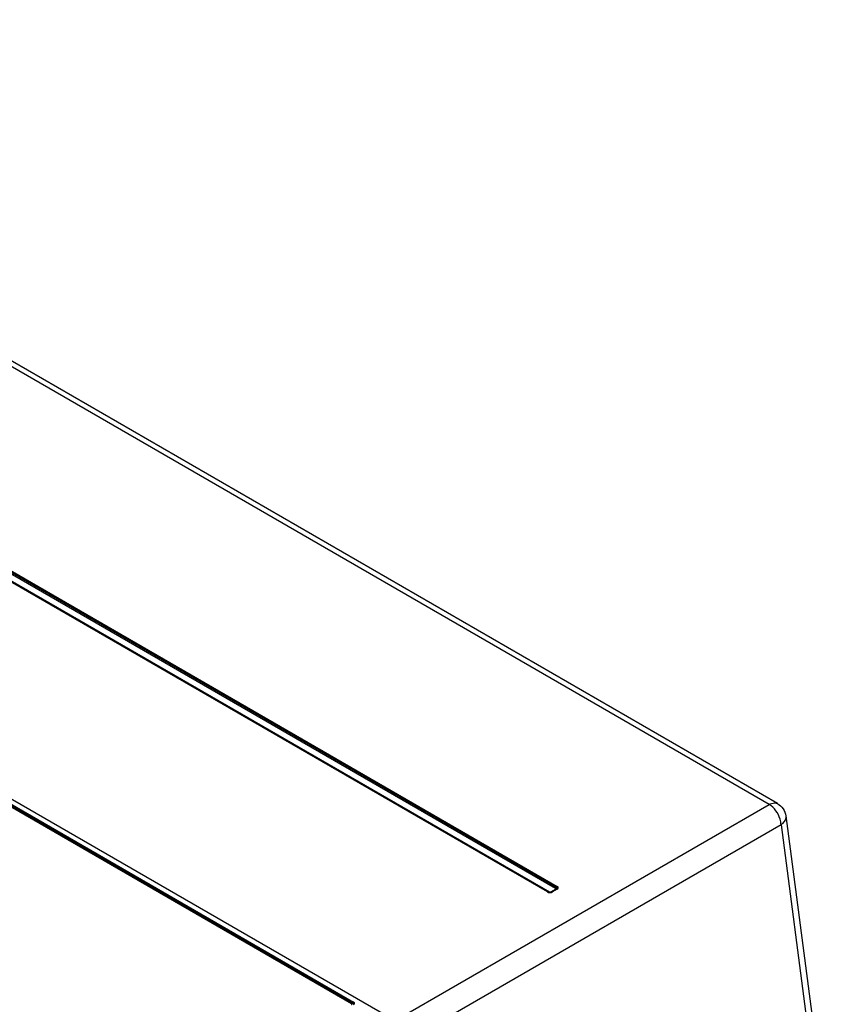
# Model space of a CAD drawing. Header units: inches. Extents: x 0 to 117, y 0 to 83.
# Tile 47 of 57: x 105.79 to 109.59, y 21.42 to 26.05. Entities that reach past the tile are written whole.
import ezdxf

# ---------------------------------------------------------------- set-up
doc = ezdxf.new("R2010")
doc.units = ezdxf.units.IN
doc.header["$LTSCALE"] = 6.431102
doc.header["$MEASUREMENT"] = 0
doc.layers.get('0').update_dxf_attribs({"linetype": 'CONTINUOUS'})

msp = doc.modelspace()

# ---------------------------------------------------------------- linework, layer by layer
at = {"color": 7, "linetype": 'CONTINUOUS'}
for p, q in [((109.3153, 22.3584), (102.9315, 26.044)), ((109.3547, 22.3623), (102.9709, 26.0479)), ((101.9275, 24.5919), (107.5558, 21.3425)), ((108.3142, 21.9683), (104.7479, 24.0272)), ((104.7522, 24.0321), (108.3185, 21.9732)), ((108.2729, 21.9469), (104.7066, 24.0058)), ((108.2769, 21.9473), (104.7106, 24.0062)), ((104.7153, 24.006), (108.2816, 21.9471)), ((108.3098, 21.9634), (104.7435, 24.0223)), ((107.3505, 21.4208), (103.7958, 23.4731)), ((107.3551, 21.4252), (103.8004, 23.4775)), ((103.805, 23.4818), (107.3597, 21.4296)), ((107.5558, 21.3425), (109.3153, 22.3584)), ((109.3934, 22.3044), (109.5888, 20.8202)), ((109.371, 22.2631), (107.6076, 21.245)), ((109.371, 22.2631), (109.5657, 20.785)), ((108.2777, 21.9469), (108.2769, 21.9473)), ((108.2846, 21.9455), (108.2814, 21.9458)), ((108.2875, 21.9471), (108.3098, 21.9599)), ((108.3146, 21.9601), (108.2923, 21.9473)), ((108.2939, 21.9458), (108.2962, 21.9469)), ((108.3185, 21.9597), (108.2962, 21.9469)), ((108.3204, 21.9718), (108.3185, 21.9732)), ((107.3616, 21.4283), (107.3597, 21.4296))]:
    msp.add_line(p, q, dxfattribs=at)
for points in [[(108.2729, 21.9469), (108.2735, 21.9472), (108.274, 21.9474), (108.2746, 21.9475), (108.2751, 21.9476), (108.2756, 21.9476), (108.2761, 21.9476), (108.2765, 21.9474), (108.2769, 21.9473)], [(108.2791, 21.9463), (108.2794, 21.9463), (108.28, 21.9464), (108.2805, 21.9466), (108.2811, 21.9468), (108.2816, 21.9471)], [(108.2875, 21.9471), (108.287, 21.9468), (108.2864, 21.9466), (108.2857, 21.9465), (108.285, 21.9464), (108.2843, 21.9464), (108.2836, 21.9464), (108.2829, 21.9466), (108.2823, 21.9468), (108.2816, 21.9471)], [(108.2875, 21.9471), (108.2881, 21.9468), (108.2886, 21.9466)], [(108.2886, 21.9466), (108.2892, 21.9464), (108.2897, 21.9463), (108.29, 21.9463)], [(108.2923, 21.9473), (108.2927, 21.9474), (108.2931, 21.9476), (108.2936, 21.9476), (108.2941, 21.9476), (108.2946, 21.9475), (108.2951, 21.9474), (108.2957, 21.9472), (108.2962, 21.9469)], [(108.3098, 21.9634), (108.3104, 21.9637), (108.3109, 21.9641), (108.3114, 21.9646), (108.312, 21.9651), (108.3125, 21.9657), (108.3129, 21.9663), (108.3134, 21.9669), (108.3138, 21.9676), (108.3145, 21.969)], [(108.3098, 21.9634), (108.3103, 21.963), (108.3106, 21.9627), (108.3109, 21.9623), (108.311, 21.9619), (108.311, 21.9615), (108.3109, 21.9611), (108.3107, 21.9607), (108.3103, 21.9603), (108.3098, 21.9599)], [(108.3137, 21.9595), (108.3134, 21.9594), (108.3129, 21.9592), (108.3125, 21.9592), (108.312, 21.9592), (108.3115, 21.9593), (108.3109, 21.9594), (108.3104, 21.9596), (108.3098, 21.9599)], [(108.3145, 21.969), (108.3149, 21.9696), (108.3154, 21.9703), (108.3158, 21.9709), (108.3163, 21.9714), (108.3169, 21.972)], [(108.3154, 21.9607), (108.3153, 21.9606), (108.3152, 21.9606), (108.3152, 21.9605), (108.3151, 21.9605), (108.315, 21.9604), (108.3149, 21.9603), (108.3148, 21.9603), (108.3147, 21.9602), (108.3146, 21.9601)], [(108.3185, 21.9597), (108.3179, 21.96), (108.3174, 21.9602), (108.3169, 21.9604), (108.3163, 21.9605), (108.3158, 21.9605), (108.3154, 21.9604), (108.3149, 21.9603), (108.3146, 21.9601)], [(108.3169, 21.972), (108.3174, 21.9724), (108.3179, 21.9728), (108.3185, 21.9732)], [(107.3555, 21.4258), (107.3547, 21.4245), (107.3542, 21.4239), (107.3538, 21.4233), (107.3533, 21.4227), (107.3527, 21.4222), (107.3522, 21.4218), (107.3516, 21.4214), (107.3511, 21.4211), (107.3505, 21.4208)], [(107.3505, 21.4174), (107.351, 21.4176), (107.3514, 21.418), (107.3517, 21.4183), (107.3519, 21.4187), (107.3519, 21.4191), (107.3518, 21.4196), (107.3515, 21.42), (107.3511, 21.4204), (107.3505, 21.4208)], [(107.3555, 21.4258), (107.356, 21.4265), (107.3565, 21.4271), (107.357, 21.4276), (107.3575, 21.4281), (107.358, 21.4286), (107.3586, 21.429), (107.3591, 21.4293), (107.3597, 21.4296)]]:
    msp.add_lwpolyline(points, dxfattribs=at)
for points, knots in [([(109.3153, 22.3584), (109.3188, 22.3604), (109.3308, 22.3663), (109.3465, 22.367), (109.3547, 22.3623)], [0, 0, 0, 0, 0.29515, 1, 1, 1, 1]), ([(109.371, 22.2631), (109.3709, 22.2721), (109.3638, 22.3092), (109.34, 22.3441), (109.3153, 22.3584)], [0, 0, 0, 0, 0.24174, 1, 1, 1, 1]), ([(109.3934, 22.3044), (109.3939, 22.3008), (109.3932, 22.2843), (109.3811, 22.2704), (109.371, 22.2631)], [0, 0, 0, 0, 0.224533, 1, 1, 1, 1]), ([(108.2814, 21.9458), (108.2807, 21.9459), (108.2795, 21.9462), (108.2782, 21.9466), (108.2777, 21.9469)], [0, 0, 0, 0, 0.539042, 1, 1, 1, 1]), ([(108.2888, 21.9444), (108.2897, 21.9445), (108.2914, 21.9449), (108.2931, 21.9454), (108.2939, 21.9458)], [0, 0, 0, 0, 0.512218, 1, 1, 1, 1]), ([(108.3142, 21.9683), (108.3156, 21.9675), (108.3194, 21.9653), (108.3161, 21.9622), (108.3148, 21.962)], [0, 0, 0, 0, 0.551095, 1, 1, 1, 1]), ([(108.3185, 21.9597), (108.3207, 21.961), (108.325, 21.9651), (108.3222, 21.9704), (108.3204, 21.9718)], [0, 0, 0, 0, 0.523342, 1, 1, 1, 1]), ([(107.3551, 21.4252), (107.3566, 21.4244), (107.3605, 21.4225), (107.3574, 21.4194), (107.3563, 21.4193)], [0, 0, 0, 0, 0.586493, 1, 1, 1, 1]), ([(107.3597, 21.4174), (107.3619, 21.4184), (107.3666, 21.4219), (107.3633, 21.4269), (107.3616, 21.4283)], [0, 0, 0, 0, 0.512472, 1, 1, 1, 1])]:
    msp.add_open_spline(points, degree=3, knots=knots, dxfattribs=at)
for points in [[(109.3547, 22.3623), (109.3748, 22.3507), (109.3904, 22.3274), (109.3934, 22.3044)], [(108.2729, 21.9469), (108.2776, 21.9442), (108.2835, 21.9436), (108.2888, 21.9444)], [(108.2923, 21.9473), (108.29, 21.946), (108.2872, 21.9455), (108.2846, 21.9455)]]:
    msp.add_open_spline(points, degree=3, dxfattribs=at)

doc.saveas('drawing.dxf')
